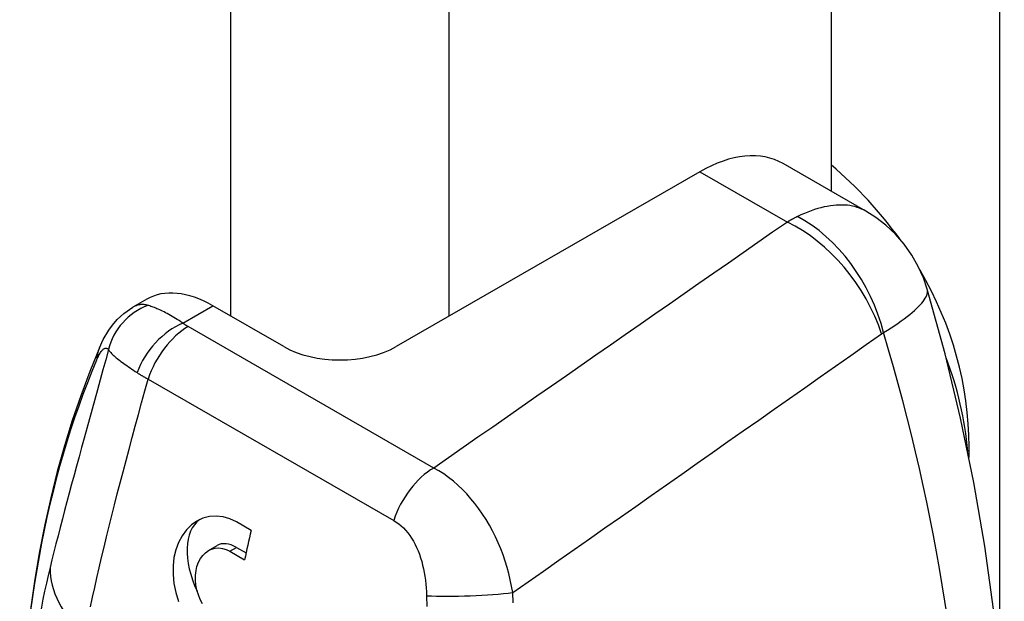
# Model space of a CAD drawing. Header units: inches. Extents: x 69.4 to 81, y 22.4 to 42.5.
# Tile 10 of 13: x 76.174 to 77.103, y 33.25 to 33.8. Entities that reach past the tile are written whole.
import ezdxf

# ---------------------------------------------------------------- set-up
doc = ezdxf.new("R2010")
doc.units = ezdxf.units.IN
doc.header["$MEASUREMENT"] = 0
doc.layers.add('Visible Edges(ANSI)', color=7, linetype='Continuous', lineweight=25)
doc.layers.add('Visible Tangent Edges(ANSI)', color=7, linetype='Continuous', lineweight=25)

msp = doc.modelspace()

# ---------------------------------------------------------------- linework, layer by layer
at = {"layer": 'Visible Edges(ANSI)'}
for p, q in [((76.93975, 35.54981), (76.93975, 33.63769)), ((76.97231, 33.61894), (76.89436, 33.66382)), ((76.81577, 33.6561), (76.52892, 33.49092)), ((76.29343, 33.53565), (76.28041, 33.52815)), ((76.42285, 33.49092), (76.35581, 33.52952)), ((77.06981, 33.3862), (77.06981, 33.39647)), ((76.39206, 33.31733), (76.37814, 33.32535)), ((76.35179, 33.29828), (76.35998, 33.303)), ((76.37815, 33.30121), (76.3872, 33.296)), ((76.37194, 33.29763), (76.38586, 33.28962))]:
    msp.add_line(p, q, dxfattribs=at)
at = {"layer": 'Visible Edges(ANSI)', "flags": 128}
for points in [[(77.03037, 33.54513), (77.02673, 33.55576), (77.02189, 33.56658), (77.0158, 33.57729), (77.00855, 33.58755), (77.00029, 33.59705), (76.9913, 33.60553), (76.98187, 33.61284), (76.97231, 33.61894)], [(77.02136, 32.64834), (77.03144, 32.6718), (77.04083, 32.6957), (77.04953, 32.72002), (77.05755, 32.74475), (77.0649, 32.76987), (77.07158, 32.79537), (77.07761, 32.82121), (77.08297, 32.8474), (77.0877, 32.87392), (77.09178, 32.90076), (77.09522, 32.9279), (77.09804, 32.95533), (77.10181, 33.011), (77.10313, 33.06768), (77.10205, 33.12527), (77.09859, 33.18367), (77.09281, 33.24278), (77.08475, 33.30248), (77.07443, 33.36268), (77.06189, 33.42326), (77.04719, 33.48412), (77.03037, 33.54513)], [(76.24878, 33.48985), (76.25248, 33.49773), (76.25754, 33.50636), (76.26101, 33.51116), (76.26554, 33.51642), (76.27174, 33.52217), (76.28041, 33.52815)], [(76.24878, 33.48985), (76.23965, 33.46743), (76.23111, 33.4445), (76.22316, 33.42109), (76.2158, 33.39721), (76.20903, 33.37287), (76.20286, 33.34809), (76.19727, 33.32287), (76.19228, 33.29724), (76.18788, 33.27121), (76.18406, 33.24478), (76.18084, 33.21798), (76.17821, 33.19081), (76.17616, 33.16329), (76.1747, 33.13544), (76.17383, 33.10727), (76.17353, 33.07879)], [(76.37814, 33.32535), (76.372, 33.32827), (76.36555, 33.33015), (76.35901, 33.33087), (76.3526, 33.33036), (76.3465, 33.32872), (76.34091, 33.32609), (76.33575, 33.32246), (76.33101, 33.3178), (76.32686, 33.31222), (76.32346, 33.30584), (76.32089, 33.29888), (76.31918, 33.29157), (76.31831, 33.28386), (76.31829, 33.27564), (76.31917, 33.26713), (76.32096, 33.25858), (76.32356, 33.25024)], [(76.34608, 33.24778), (76.34398, 33.25195), (76.34224, 33.25634), (76.34088, 33.26097), (76.33995, 33.26571), (76.3395, 33.27043), (76.33953, 33.27498), (76.34001, 33.27925), (76.34093, 33.28328), (76.34231, 33.28712), (76.34413, 33.29064), (76.34635, 33.2937), (76.3489, 33.29624), (76.35168, 33.29822), (76.35469, 33.29963), (76.35799, 33.30049), (76.36147, 33.30074), (76.36503, 33.30031), (76.36855, 33.29926), (76.37194, 33.29763)]]:
    msp.add_lwpolyline(points, dxfattribs=at)
at = {"layer": 'Visible Edges(ANSI)'}
for centre, major_axis, ratio, start_param, end_param in [((76.81577, 33.52735), (0.07859, 0.13647), 0.578093, 0, 0.783464), ((76.59737, 33.39647), (-0.47244, 0), 0.817547, 3.674141, 3.901793), ((76.59737, 33.39647), (0.47244, 0), 0.817547, 0, 0.446075), ((76.35581, 33.42733), (-0.06238, 0.10832), 0.578093, 5.499721, 6.283185), ((76.47589, 33.52145), (0.075, 0), 0.575862, 3.926991, 5.497787), ((76.59737, 33.36479), (0.47244, 0), 0.817547, 0.070197, 0.304012), ((76.37815, 33.27144), (-0.03291, 0.05715), 0.578093, 0.055352, 1.440516), ((76.82925, 33.40574), (0.32425, 0.56307), 0.578093, 2.041693, 2.089105), ((76.37815, 33.27144), (-0.01817, 0.03156), 0.578093, 5.499721, 6.283185)]:
    msp.add_ellipse(centre, major_axis=major_axis, ratio=ratio, start_param=start_param, end_param=end_param, dxfattribs=at)
at = {"layer": 'Visible Tangent Edges(ANSI)'}
for p, q in [((77.09871, 35.78043), (77.09871, 33.18215)), ((76.37265, 35.34214), (76.37265, 33.51983)), ((76.57912, 33.51983), (76.57912, 35.34214)), ((76.81577, 33.6561), (76.8983, 33.60858)), ((76.32743, 33.51318), (76.35581, 33.52952)), ((76.56444, 33.37622), (76.33255, 33.50976)), ((76.29475, 33.46023), (76.52664, 33.32669)), ((76.37194, 33.29763), (76.37815, 33.30121))]:
    msp.add_line(p, q, dxfattribs=at)
at = {"layer": 'Visible Tangent Edges(ANSI)', "flags": 128}
for points in [[(76.97233, 33.61892), (76.97043, 33.61995), (76.96846, 33.62088), (76.9664, 33.62172), (76.96427, 33.62246), (76.96207, 33.6231), (76.95978, 33.62363), (76.95741, 33.62405), (76.95497, 33.62436), (76.95246, 33.62455), (76.94988, 33.62464), (76.94722, 33.62462), (76.94451, 33.62448), (76.94173, 33.62423), (76.93889, 33.62386), (76.936, 33.62338), (76.93305, 33.62278), (76.93005, 33.62207), (76.927, 33.62124), (76.92391, 33.62029), (76.92077, 33.61922), (76.91759, 33.61804), (76.91438, 33.61674), (76.91113, 33.61531), (76.90785, 33.61376)], [(76.8983, 33.60858), (76.88439, 33.59889), (76.87049, 33.58921), (76.85658, 33.57953), (76.84267, 33.56984), (76.82876, 33.56016), (76.81486, 33.55048), (76.80095, 33.5408), (76.78704, 33.53111), (76.77313, 33.52143), (76.75922, 33.51175), (76.74531, 33.50207), (76.7314, 33.49239), (76.71749, 33.48271), (76.70358, 33.47302), (76.68967, 33.46334), (76.67575, 33.45366), (76.66184, 33.44398), (76.64793, 33.4343), (76.63402, 33.42462), (76.6201, 33.41494), (76.60619, 33.40526), (76.59227, 33.39558), (76.57836, 33.3859), (76.56444, 33.37622)], [(76.90785, 33.61376), (76.90745, 33.61357), (76.90705, 33.61337), (76.90666, 33.61317), (76.90626, 33.61297), (76.90586, 33.61277), (76.90546, 33.61256), (76.90506, 33.61236), (76.90466, 33.61215), (76.90426, 33.61194), (76.90386, 33.61173), (76.90347, 33.61151), (76.90307, 33.6113), (76.90267, 33.61108), (76.90227, 33.61086), (76.90187, 33.61064), (76.90148, 33.61042), (76.90108, 33.6102), (76.90068, 33.60997), (76.90028, 33.60974), (76.89989, 33.60951), (76.89949, 33.60928), (76.89909, 33.60905), (76.8987, 33.60881), (76.8983, 33.60858)], [(76.98919, 33.50412), (76.99282, 33.50638), (76.9963, 33.50861), (76.99962, 33.51081), (77.00279, 33.51297), (77.00579, 33.51509), (77.00863, 33.51717), (77.0113, 33.51921), (77.01381, 33.5212), (77.01615, 33.52314), (77.01832, 33.52504), (77.02031, 33.52687), (77.02213, 33.52866), (77.02377, 33.53038), (77.02524, 33.53204), (77.02652, 33.53364), (77.02762, 33.53518), (77.02854, 33.53665), (77.02929, 33.53805), (77.02988, 33.53939), (77.03029, 33.54067), (77.03055, 33.54188), (77.03064, 33.54303), (77.03058, 33.54412), (77.03036, 33.54515)], [(76.2946, 33.52986), (76.29402, 33.53002), (76.29343, 33.53017), (76.29285, 33.53029), (76.29226, 33.5304), (76.29167, 33.53049), (76.29108, 33.53056), (76.29049, 33.5306), (76.2899, 33.53063), (76.28931, 33.53064), (76.28872, 33.53063), (76.28812, 33.5306), (76.28753, 33.53054), (76.28693, 33.53047), (76.28634, 33.53037), (76.28574, 33.53025), (76.28515, 33.53011), (76.28456, 33.52994), (76.28396, 33.52976), (76.28337, 33.52955), (76.28277, 33.52932), (76.28218, 33.52906), (76.28159, 33.52878), (76.281, 33.52848), (76.28041, 33.52815)], [(76.32743, 33.51318), (76.3257, 33.51432), (76.32399, 33.51543), (76.32231, 33.5165), (76.32065, 33.51753), (76.31901, 33.51852), (76.3174, 33.51947), (76.31582, 33.52038), (76.31427, 33.52125), (76.31276, 33.52207), (76.31128, 33.52285), (76.30984, 33.5236), (76.30843, 33.5243), (76.30706, 33.52496), (76.30572, 33.52558), (76.30442, 33.52617), (76.30316, 33.52672), (76.30194, 33.52723), (76.30076, 33.52771), (76.29963, 33.52815), (76.29853, 33.52856), (76.29748, 33.52893), (76.29647, 33.52927), (76.29551, 33.52958), (76.2946, 33.52986)], [(76.33255, 33.50976), (76.33232, 33.50989), (76.33209, 33.51003), (76.33187, 33.51016), (76.33164, 33.5103), (76.33141, 33.51044), (76.33119, 33.51057), (76.33097, 33.51071), (76.33075, 33.51085), (76.33053, 33.51099), (76.33031, 33.51113), (76.3301, 33.51127), (76.32988, 33.51141), (76.32967, 33.51156), (76.32946, 33.5117), (76.32925, 33.51185), (76.32904, 33.51199), (76.32883, 33.51214), (76.32863, 33.51228), (76.32842, 33.51243), (76.32822, 33.51258), (76.32802, 33.51273), (76.32782, 33.51288), (76.32762, 33.51303), (76.32743, 33.51318)], [(76.63898, 33.25856), (76.6535, 33.26874), (76.66802, 33.27892), (76.68254, 33.2891), (76.69706, 33.29928), (76.71158, 33.30946), (76.7261, 33.31964), (76.74062, 33.32982), (76.75513, 33.34001), (76.76965, 33.35019), (76.78417, 33.36037), (76.79868, 33.37056), (76.8132, 33.38074), (76.82771, 33.39092), (76.84223, 33.40111), (76.85674, 33.41129), (76.87125, 33.42148), (76.88576, 33.43167), (76.90028, 33.44185), (76.91479, 33.45204), (76.9293, 33.46223), (76.94381, 33.47242), (76.95832, 33.48261), (76.97283, 33.49279), (76.98734, 33.50298)], [(76.98734, 33.50298), (76.98741, 33.50304), (76.98749, 33.50309), (76.98756, 33.50314), (76.98764, 33.50319), (76.98772, 33.50324), (76.98779, 33.50329), (76.98787, 33.50334), (76.98795, 33.50339), (76.98802, 33.50344), (76.9881, 33.50349), (76.98818, 33.50354), (76.98825, 33.50359), (76.98833, 33.50363), (76.98841, 33.50368), (76.98848, 33.50373), (76.98856, 33.50377), (76.98864, 33.50382), (76.98872, 33.50386), (76.9888, 33.50391), (76.98887, 33.50395), (76.98895, 33.50399), (76.98903, 33.50404), (76.98911, 33.50408), (76.98919, 33.50412)], [(76.25734, 33.48805), (76.25476, 33.4785), (76.25218, 33.46901), (76.2496, 33.45958), (76.24703, 33.45021), (76.24448, 33.44091), (76.24194, 33.43169), (76.23941, 33.42254), (76.23691, 33.41347), (76.23444, 33.40449), (76.23199, 33.3956), (76.22958, 33.3868), (76.2272, 33.3781), (76.22486, 33.36949), (76.22256, 33.36099), (76.2203, 33.3526), (76.21809, 33.34431), (76.21593, 33.33613), (76.21381, 33.32806), (76.21174, 33.32011), (76.20973, 33.31228), (76.20777, 33.30456), (76.20586, 33.29696), (76.20401, 33.28949), (76.20222, 33.28214)], [(76.24614, 33.47809), (76.24669, 33.47937), (76.24725, 33.48057), (76.2478, 33.4817), (76.24835, 33.48276), (76.2489, 33.48374), (76.24944, 33.48464), (76.24997, 33.48546), (76.25049, 33.48619), (76.251, 33.48685), (76.2515, 33.48743), (76.252, 33.48793), (76.25248, 33.48835), (76.25295, 33.4887), (76.25341, 33.48898), (76.25386, 33.48918), (76.2543, 33.48931), (76.25472, 33.48938), (76.25513, 33.48937), (76.25553, 33.4893), (76.25592, 33.48917), (76.2563, 33.48898), (76.25666, 33.48872), (76.25701, 33.48841), (76.25734, 33.48805)], [(76.25734, 33.48805), (76.25778, 33.48737), (76.25829, 33.48668), (76.25886, 33.48597), (76.2595, 33.48525), (76.26019, 33.4845), (76.26096, 33.48373), (76.26178, 33.48294), (76.26266, 33.48213), (76.2636, 33.4813), (76.2646, 33.48045), (76.26566, 33.47958), (76.26678, 33.4787), (76.26795, 33.47778), (76.26918, 33.47685), (76.27047, 33.4759), (76.27181, 33.47492), (76.2732, 33.47392), (76.27465, 33.4729), (76.27615, 33.47186), (76.27769, 33.47079), (76.27928, 33.46971), (76.28092, 33.46861), (76.2826, 33.46749), (76.28431, 33.46636)], [(76.28431, 33.46636), (76.28472, 33.46609), (76.28512, 33.46583), (76.28553, 33.46557), (76.28594, 33.46531), (76.28635, 33.46505), (76.28677, 33.46479), (76.28719, 33.46453), (76.28761, 33.46427), (76.28804, 33.46401), (76.28847, 33.46375), (76.2889, 33.46349), (76.28933, 33.46324), (76.28977, 33.46298), (76.29021, 33.46273), (76.29065, 33.46247), (76.2911, 33.46222), (76.29154, 33.46197), (76.29199, 33.46172), (76.29245, 33.46147), (76.2929, 33.46122), (76.29336, 33.46097), (76.29382, 33.46072), (76.29428, 33.46047), (76.29475, 33.46023)], [(76.24042, 33.24502), (76.24235, 33.25407), (76.24436, 33.26326), (76.24644, 33.27259), (76.2486, 33.28205), (76.25083, 33.29164), (76.25314, 33.30136), (76.25551, 33.31121), (76.25796, 33.32118), (76.26047, 33.33127), (76.26304, 33.34147), (76.26568, 33.35179), (76.26837, 33.36223), (76.27113, 33.37276), (76.27393, 33.3834), (76.27679, 33.39413), (76.27969, 33.40495), (76.28263, 33.41585), (76.28561, 33.42684), (76.28863, 33.4379), (76.29167, 33.44903), (76.29475, 33.46023)], [(76.63898, 33.25856), (76.63796, 33.26452), (76.63673, 33.27049), (76.6353, 33.27645), (76.63368, 33.28239), (76.63186, 33.28829), (76.62985, 33.29414), (76.62765, 33.29992), (76.62526, 33.30564), (76.62268, 33.31126), (76.61991, 33.3168), (76.61696, 33.32224), (76.61382, 33.32755), (76.61051, 33.33272), (76.60704, 33.33775), (76.6034, 33.34259), (76.5996, 33.34725), (76.59566, 33.35171), (76.59156, 33.35596), (76.58733, 33.35999), (76.58296, 33.36378), (76.57847, 33.36731), (76.57387, 33.37058), (76.56919, 33.37355), (76.56444, 33.37622)], [(76.52664, 33.32669), (76.52903, 33.32519), (76.53136, 33.32351), (76.53361, 33.32163), (76.53578, 33.31958), (76.53786, 33.31736), (76.53984, 33.31498), (76.54172, 33.31246), (76.5435, 33.30981), (76.54518, 33.30701), (76.54676, 33.3041), (76.54823, 33.30107), (76.5496, 33.29793), (76.55086, 33.29471), (76.55202, 33.2914), (76.55306, 33.28802), (76.55399, 33.28458), (76.55482, 33.28108), (76.55554, 33.27752), (76.55616, 33.27392), (76.55666, 33.27029), (76.55707, 33.26663), (76.55736, 33.26295), (76.55756, 33.25926), (76.55764, 33.25556)], [(76.55764, 33.25556), (76.55777, 33.24547)], [(76.63942, 33.24891), (76.63898, 33.25856)]]:
    msp.add_lwpolyline(points, dxfattribs=at)
at = {"layer": 'Visible Tangent Edges(ANSI)'}
for centre, major_axis, ratio, start_param, end_param in [((76.8983, 33.50638), (0.07143, -0.10258), 0.630027, 1.126999, 2.306226), ((76.90015, 33.50752), (0.05939, -0.10999), 0.658618, 1.199996, 2.372591), ((76.31399, 33.47593), (0.04698, 0.03579), 0.967568, 1.27427, 2.263602), ((76.32743, 33.4649), (0.03611, 0.04673), 0.655504, 0.867226, 2.011668), ((76.33255, 33.46148), (0.02947, 0.05118), 0.578093, 0.783464, 1.915421), ((76.05553, 33.59411), (0.71333, -1.23872), 0.578093, 0.394209, 1.180455), ((76.30313, 33.46674), (-0.05435, 0.02311), 0.747942, 0, 0.271696), ((77.21228, 32.48061), (-0.73308, 1.27302), 0.578093, 0.411234, 0.787332), ((76.56444, 33.32794), (0.02947, 0.05118), 0.578093, 0.783464, 1.915421), ((77.16546, 32.45365), (0.70004, -1.21564), 0.578093, 3.687859, 3.928925), ((76.31862, 33.26682), (-0.11479, 0.02781), 0.697223, 0.152692, 0.93809), ((76.59669, 33.26094), (0.05902, 0.00198), 0.092057, 3.98636, 5.508165)]:
    msp.add_ellipse(centre, major_axis=major_axis, ratio=ratio, start_param=start_param, end_param=end_param, dxfattribs=at)

doc.saveas('drawing.dxf')
